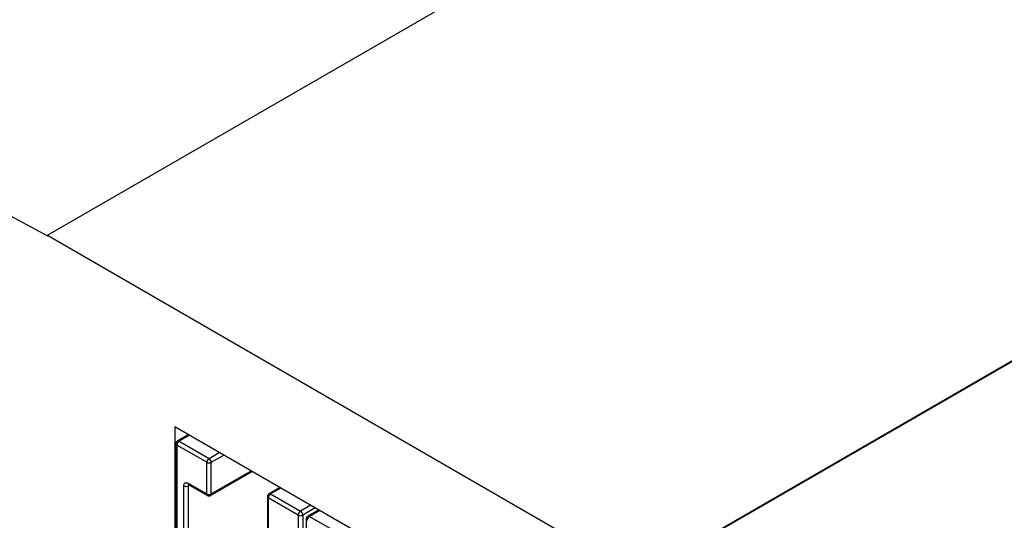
# Model space of a CAD drawing. Header units: millimetres. Extents: x 25 to 1093, y 25 to 838.
# Tile 12 of 17: x 99 to 160, y 411 to 442. Entities that reach past the tile are written whole.
import ezdxf

# ---------------------------------------------------------------- set-up
doc = ezdxf.new("R2010")
doc.units = ezdxf.units.MM

msp = doc.modelspace()

# ---------------------------------------------------------------- linework, layer by layer
at = {"ltscale": 4}
for p, q in [((100.889, 428.998), (298.245, 542.928)), ((137.53, 407.846), (334.885, 521.776)), ((137.53, 407.814), (334.885, 521.745)), ((78.197, 441.187), (100.889, 428.966)), ((100.889, 428.966), (100.889, 428.998)), ((100.889, 428.998), (137.53, 407.846)), ((145.844, 395.733), (108.788, 417.125)), ((108.788, 417.125), (108.788, 406.853)), ((109.628, 416.64), (108.95, 416.249)), ((109.686, 416.606), (109.05, 416.239)), ((108.85, 416.075), (108.85, 407.012)), ((108.909, 415.994), (108.909, 406.93)), ((110.761, 414.924), (108.909, 415.994)), ((109.05, 416.239), (110.903, 415.169)), ((110.903, 415.169), (111.539, 415.537)), ((111.044, 414.924), (111.822, 415.373)), ((110.761, 412.965), (110.761, 414.924)), ((111.044, 412.965), (111.044, 414.924)), ((111.003, 412.873), (113.578, 414.36)), ((111.044, 412.965), (113.519, 414.393)), ((109.333, 408.073), (109.333, 413.462)), ((109.616, 413.626), (110.761, 412.965)), ((109.699, 413.51), (109.616, 413.462)), ((109.616, 413.462), (109.616, 408.073)), ((109.657, 413.534), (110.803, 412.873)), ((114.521, 412.802), (114.521, 410.842)), ((115.299, 413.366), (114.621, 412.975)), ((115.357, 413.332), (114.721, 412.965)), ((114.721, 412.965), (116.574, 411.895)), ((116.432, 411.65), (114.58, 412.72)), ((114.58, 412.72), (114.58, 410.76)), ((117.21, 412.263), (116.574, 411.895)), ((116.432, 411.65), (116.432, 402.587)), ((117.493, 412.099), (116.715, 411.65)), ((116.715, 411.65), (116.715, 402.587)), ((117.707, 411.976), (117.029, 411.585)), ((117.765, 411.942), (117.129, 411.575)), ((117.129, 411.575), (118.981, 410.505)), ((116.929, 411.412), (116.929, 402.348))]:
    msp.add_line(p, q, dxfattribs=at)
at = {"ltscale": 16}
for centre, radius, start, end in [((108.95, 416.085), 0.101, 185.74156, 245.62126), ((109.216, 415.98), 0.307, 122.60548, 177.39452), ((108.992, 416.159), 0.0986, 53.70331, 115.00136), ((111.068, 414.91), 0.307, 122.60548, 177.39452), ((110.903, 415.197), 0.307, 242.60967, 297.39033), ((110.737, 414.91), 0.307, 2.60548, 57.39452), ((109.474, 413.735), 0.307, 242.60967, 297.39033), ((109.711, 413.614), 0.0959, 172.74417, 235.94365), ((109.722, 413.471), 0.107, 135.67556, 184.69866), ((110.903, 413.237), 0.307, 242.60967, 297.39033), ((110.859, 412.954), 0.0986, 173.69799, 235.02127), ((110.944, 412.955), 0.101, 305.70996, 5.61934), ((114.621, 412.812), 0.101, 185.74156, 245.62126), ((114.887, 412.706), 0.307, 122.60548, 177.39452), ((114.663, 412.885), 0.0986, 53.70331, 115.00136), ((116.739, 411.636), 0.307, 122.60548, 177.39452), ((116.574, 411.923), 0.307, 242.60967, 297.39033), ((116.408, 411.636), 0.307, 2.60548, 57.39452), ((117.294, 411.316), 0.307, 122.60548, 177.39452), ((117.07, 411.496), 0.0986, 53.70331, 115.00136), ((117.029, 411.422), 0.101, 185.74156, 245.62126)]:
    msp.add_arc(centre, radius, start, end, dxfattribs=at)
at = {"ltscale": 4}
for points, knots in [([(108.95, 416.248), (108.93, 416.234), (108.891, 416.205), (108.856, 416.142), (108.852, 416.097), (108.851, 416.075)], [0, 0, 0, 0, 0.352637, 0.694311, 1, 1, 1, 1]), ([(109.333, 413.462), (109.337, 413.501), (109.342, 413.561), (109.378, 413.617), (109.414, 413.648), (109.459, 413.664), (109.525, 413.667), (109.58, 413.642), (109.616, 413.626)], [0, 0, 0, 0, 0.239444, 0.36822, 0.499999, 0.628777, 0.760556, 1, 1, 1, 1]), ([(110.803, 412.874), (110.806, 412.872), (110.825, 412.859), (110.87, 412.846), (110.935, 412.846), (110.984, 412.857), (111.002, 412.873), (111.003, 412.873)], [0, 0, 0, 0, 0.047522, 0.333715, 0.649609, 0.991388, 1, 1, 1, 1]), ([(114.621, 412.975), (114.601, 412.96), (114.562, 412.931), (114.527, 412.868), (114.523, 412.823), (114.522, 412.802)], [0, 0, 0, 0, 0.352637, 0.694311, 1, 1, 1, 1]), ([(117.029, 411.585), (117.009, 411.57), (116.97, 411.541), (116.935, 411.478), (116.931, 411.433), (116.929, 411.412)], [0, 0, 0, 0, 0.3526367, 0.6943107, 1, 1, 1, 1])]:
    msp.add_open_spline(points, degree=3, knots=knots, dxfattribs=at)

doc.saveas('drawing.dxf')
